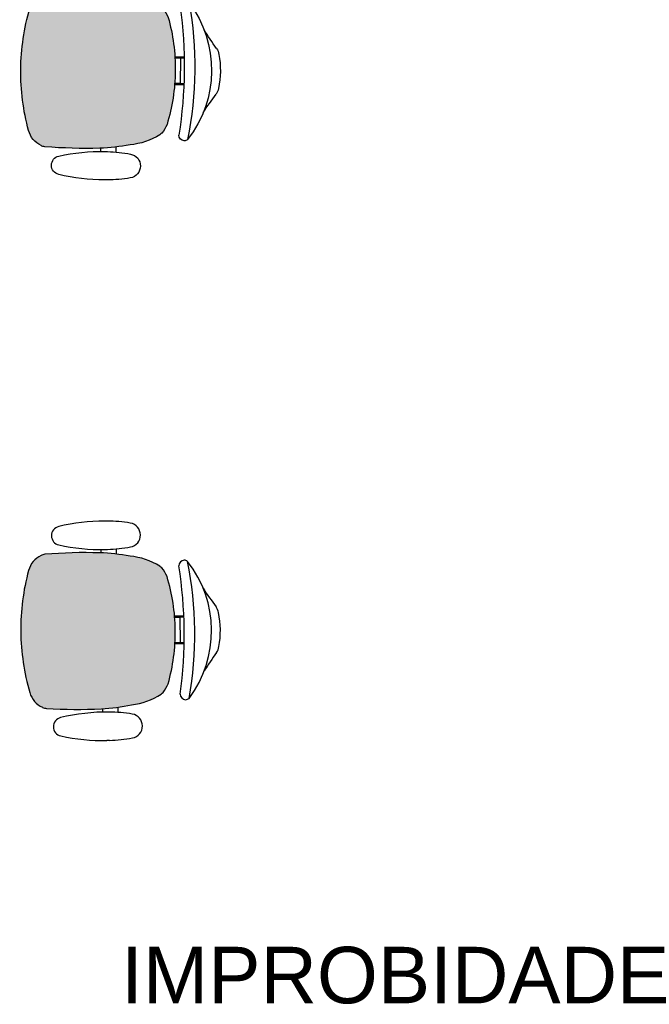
# Model space of a CAD drawing. Header units: inches. Extents: x 340 to 434, y 14 to 254.
# Tile 163 of 182: x 425.99 to 427.76, y 148.5 to 151.27. Entities that reach past the tile are written whole.
import ezdxf

# ---------------------------------------------------------------- set-up
doc = ezdxf.new("R2010")
doc.units = ezdxf.units.IN
doc.header["$MEASUREMENT"] = 0
for name, color, linetype in [('TJ-MOBILIÁRIO', 2, 'Continuous'), ('TJ-MOBILIÁRIOEXISTENTE', 2, 'Continuous'), ('TJ-TEXTO03 1PARA100', 3, 'Continuous')]:
    doc.layers.add(name, color=color, linetype=linetype)
doc.styles.add('ARIAL', font='arial.ttf')

# ---------------------------------------------------------------- blocks, each defined once
blk = doc.blocks.new('poltrona diretor fixa tecido')
at = {"layer": 'TJ-MOBILIÁRIO'}
h = blk.add_hatch(color=201, dxfattribs=at)
h.set_gradient(color1=(223, 127, 255), color2=(223, 127, 255), tint=0.86, name='HEMISPHERICAL')
h.paths.add_polyline_path([(0.2192, -0.3365, 0.030126), (0.2092, -0.2515, 0.112051), (0.1795, -0.168, 0.029573), (0.1748, -0.1625, 0.071823), (0.1505, -0.1482, 0.071429), (0, -0.1266, 0.071429), (-0.1505, -0.1482, 0.071823), (-0.1748, -0.1625, 0.029573), (-0.1795, -0.168, 0.112051), (-0.2092, -0.2515, 0.030126), (-0.2192, -0.3365, 0.026966), (-0.2167, -0.4907, 0.092712), (-0.2134, -0.5016, 0.218944), (-0.1721, -0.5368, 0.069011), (0, -0.5604, 0.069011), (0.1721, -0.5368, 0.218946), (0.2134, -0.5016, 0.102563), (0.2168, -0.4895, 0.026756)])
for p, q in [((-0.0388, -0.1022), (-0.0388, -0.128)), ((-0.0361, -0.1021), (-0.0361, -0.1278)), ((0.0363, -0.1021), (0.0363, -0.1278)), ((0.039, -0.1022), (0.039, -0.128)), ((-0.0354, -0.1125), (-0.0354, -0.1277)), ((0.0356, -0.1125), (-0.0354, -0.1125)), ((0.0356, -0.1125), (0.0356, -0.1277)), ((-0.2297, -0.2901, 0), (-0.215, -0.2901, 0)), ((0.215, -0.29, 0), (0.2299, -0.29, 0)), ((-0.2284, -0.3331, 0), (-0.219, -0.3331, 0)), ((0.219, -0.3331, 0), (0.2286, -0.3331, 0))]:
    blk.add_line(p, q, dxfattribs=at)
at = {"layer": 'TJ-MOBILIÁRIO', "linetype": 'Continuous', "ltscale": 25.4}
for p, q in [((-0.3082, -0.3147, 0), (-0.3083, -0.3221, 0)), ((-0.2283, -0.3221, 0), (-0.2284, -0.3147, 0)), ((0.3084, -0.3147, 0), (0.3085, -0.3221, 0))]:
    blk.add_line(p, q, dxfattribs=at)
at = {"layer": 'TJ-MOBILIÁRIO'}
for centre, radius, start, end in [((0, -0.2485), 0.2485, 78.8778, 101.1222), ((0, -0.3411), 0.3164, 52.5531, 127.4469), ((-0.4729, 0.5278), 0.6763, 301.8108, 307.1601), ((-0.0414, -0.0448), 0.0407, 99.1898, 124.2903), ((0.0414, -0.0448), 0.0407, 55.7097, 80.8102), ((0.4729, 0.5278), 0.6763, 232.8399, 238.1892), ((0, -1.099), 1.0272, 79.2072, 100.7928), ((-0.181, -0.0998), 0.015, 139.1833, 180), ((-0.1802, -0.0989), 0.0158, 182.978, 269.4431), ((0, -1.3395), 1.238, 81.623, 98.377), ((0.1802, -0.0989), 0.0158, 270.5569, 357.022), ((0.181, -0.0998), 0.015, 0, 40.8167), ((0, -0.6615), 0.5349, 89.9995, 106.342), ((0, -0.6615), 0.5349, 73.658, 90.0005), ((-0.1305, -0.2048), 0.0612, 136.3456, 143.1214), ((-0.113, -0.2396), 0.0988, 112.3141, 128.7465), ((0.113, -0.2396), 0.0988, 51.2535, 67.6859), ((0.1305, -0.2048), 0.0612, 36.8786, 43.6544), ((-0.0105, -0.2752), 0.2001, 147.6271, 173.2006), ((0.0105, -0.2752), 0.2001, 6.7994, 32.3729), ((0.4905, -0.3769), 0.7109, 169.839, 176.7413), ((-0.4905, -0.3769), 0.7109, 3.2587, 10.161), ((1.2113, -0.3902), 1.4315, 177.8472, 184.0258), ((-1.2113, -0.3902), 1.4315, 355.9742, 2.1528), ((-0.1862, -0.4874), 0.0307, 186.2228, 207.4103), ((0.1862, -0.4874), 0.0307, 332.5897, 353.7772), ((-0.1544, -0.4742), 0.065, 204.8741, 254.602), ((0.1544, -0.4742), 0.065, 285.398, 335.1259), ((-0.0007, 0.0717), 0.6322, 254.3071, 270.046), ((0.0007, 0.0717), 0.6322, 269.954, 285.6929)]:
    blk.add_arc(centre, radius, start, end, dxfattribs=at)
at = {"layer": 'TJ-MOBILIÁRIO', "linetype": 'Continuous', "ltscale": 25.4}
for centre, radius, start, end in [((-0.2683, -0.2557, 0), 0.034, 9.9832, 170.0168), ((0.2685, -0.2557, 0), 0.034, 9.9832, 170.0168), ((0.1213, -0.3243, 0), 0.4296, 170.0113, 178.7145), ((-0.6579, -0.3243, 0), 0.4296, 1.2855, 9.9887), ((0.6581, -0.3243, 0), 0.4296, 170.0113, 178.7145), ((-0.1211, -0.3243, 0), 0.4296, 1.2855, 9.9887), ((0.2592, -0.3251, 0), 0.5675, 179.7013, 192.8268), ((-0.7958, -0.3251, 0), 0.5675, 347.1732, 0.2987), ((0.795, -0.3253, 0), 0.5665, 178.9303, 192.8326), ((-0.259, -0.3251, 0), 0.5675, 347.1732, 0.2987), ((-0.2683, -0.4452, 0), 0.0265, 192.8268, 347.1732), ((0.2685, -0.4452, 0), 0.0265, 192.8268, 347.1732)]:
    blk.add_arc(centre, radius, start, end, dxfattribs=at)

msp = doc.modelspace()

# ---------------------------------------------------------------- block references
at = {"layer": 'TJ-MOBILIÁRIOEXISTENTE', "xscale": -1, "rotation": 269.4139422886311}
msp.add_blockref('poltrona diretor fixa tecido', (426.5582, 151.1244), dxfattribs=at)
at = {"layer": 'TJ-MOBILIÁRIOEXISTENTE', "rotation": 270.5860577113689}
msp.add_blockref('poltrona diretor fixa tecido', (426.5582, 149.5559), dxfattribs=at)

# ---------------------------------------------------------------- texts
at = {"layer": 'TJ-TEXTO03 1PARA100', "insert": (426.0674, 148.6644), "char_height": 0.15875, "width": 1.977101, "attachment_point": 1, "style": 'ARIAL'}
msp.add_mtext('\\pxqc;IMPROBIDADE', dxfattribs=at)

doc.saveas('drawing.dxf')
